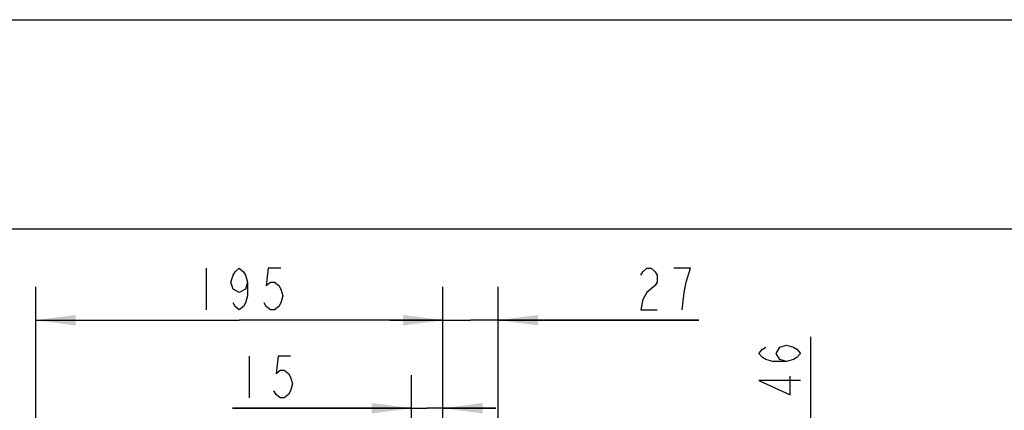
# Model space of a CAD drawing. Header units: inches. Extents: x 0 to 117, y 0 to 83.
# Tile 24 of 75: x 47 to 66, y 75 to 83. Entities that reach past the tile are written whole.
import ezdxf

# ---------------------------------------------------------------- set-up
doc = ezdxf.new("R2010")
doc.units = ezdxf.units.IN
doc.header["$LTSCALE"] = 6.431102
doc.header["$MEASUREMENT"] = 0
doc.layers.get('0').update_dxf_attribs({"linetype": 'CONTINUOUS'})
doc.styles.get("Standard").update_dxf_attribs({"font": 'txt', "width": 0.8})
doc.dimstyles.new('DIMSTYLE_1', dxfattribs={"dimtxt": 0.78125, "dimasz": 0.75, "dimexe": 0.18, "dimexo": 0.0625, "dimgap": 0.09, "dimtad": 1, "dimdec": 0, "dimzin": 4, "dimdsep": 46, "dimtxsty": 'STANDARD', "dimblk": '_FILLED', "dimblk1": '_FILLED', "dimblk2": '_FILLED', "dimcen": 0.09, "dimadec": 0, "dimazin": 0, "dimtfac": 1, "dimtdec": 0, "dimtofl": 0, "dimtmove": 0, "dimatfit": 3, "dimldrblk": '_FILLED', "dimfxl": 1, "dimtolj": 1, "dimtzin": 4, "dimarcsym": 0})

# ---------------------------------------------------------------- blocks, each defined once
blk = doc.blocks.new('_FILLED')
at = {"color": 0, "linetype": 'BYBLOCK'}
blk.add_solid([(0, 0), (-1, 0.133), (-1, -0.133)], dxfattribs=at)
blk = doc.blocks.new('*D3')
at = {"color": 7, "linetype": 'CONTINUOUS'}
for p, q in [((62.177, 73.179), (62.177, 76.715)), ((53.817, 74.082), (62.802, 74.082)), ((62.177, 74.082), (62.177, 73.179)), ((62.177, 72.276), (62.177, 73.179)), ((56.651, 72.276), (62.802, 72.276))]:
    blk.add_line(p, q, dxfattribs=at)
at = {"color": 7, "linetype": 'CONTINUOUS', "xscale": 0.75, "yscale": 0.75, "zscale": 0.75}
for p, rotation in [((62.177, 74.082), 90), ((62.177, 72.276), 270)]:
    blk.add_blockref('_FILLED', p, dxfattribs=dict(at, rotation=rotation))
blk = doc.blocks.new('*D7')
at = {"color": 7, "linetype": 'CONTINUOUS'}
for p, q in [((47.583, 74.291), (47.583, 77.652)), ((55.249, 73.678), (55.249, 77.652)), ((47.583, 77.027), (51.416, 77.027)), ((55.249, 77.027), (51.416, 77.027))]:
    blk.add_line(p, q, dxfattribs=at)
at = {"color": 7, "linetype": 'CONTINUOUS', "xscale": 0.75, "yscale": 0.75, "zscale": 0.75, "rotation": 180}
blk.add_blockref('_FILLED', (47.583, 77.027), dxfattribs=at)
at = {"color": 7, "linetype": 'CONTINUOUS', "xscale": 0.75, "yscale": 0.75, "zscale": 0.75}
blk.add_blockref('_FILLED', (55.249, 77.027), dxfattribs=at)
blk = doc.blocks.new('*D8')
at = {"color": 7, "linetype": 'CONTINUOUS'}
for p, q in [((55.249, 73.678), (55.249, 77.652)), ((56.292, 71.791), (56.292, 77.652)), ((55.249, 77.027), (54.249, 77.027)), ((54.249, 77.027), (55.77, 77.027)), ((60.067, 77.027), (55.77, 77.027)), ((56.292, 77.027), (60.067, 77.027))]:
    blk.add_line(p, q, dxfattribs=at)
at = {"color": 7, "linetype": 'CONTINUOUS', "xscale": 0.75, "yscale": 0.75, "zscale": 0.75}
blk.add_blockref('_FILLED', (55.249, 77.027), dxfattribs=at)
at = {"color": 7, "linetype": 'CONTINUOUS', "xscale": 0.75, "yscale": 0.75, "zscale": 0.75, "rotation": 180}
blk.add_blockref('_FILLED', (56.292, 77.027), dxfattribs=at)
blk = doc.blocks.new('*D9')
at = {"color": 7, "linetype": 'CONTINUOUS'}
for p, q in [((54.658, 71.576), (54.658, 75.996)), ((55.249, 73.678), (55.249, 75.996)), ((54.658, 75.371), (51.288, 75.371)), ((51.288, 75.371), (54.953, 75.371)), ((56.249, 75.371), (54.953, 75.371)), ((55.249, 75.371), (56.249, 75.371))]:
    blk.add_line(p, q, dxfattribs=at)
at = {"color": 7, "linetype": 'CONTINUOUS', "xscale": 0.75, "yscale": 0.75, "zscale": 0.75}
blk.add_blockref('_FILLED', (54.658, 75.371), dxfattribs=at)
at = {"color": 7, "linetype": 'CONTINUOUS', "xscale": 0.75, "yscale": 0.75, "zscale": 0.75, "rotation": 180}
blk.add_blockref('_FILLED', (55.249, 75.371), dxfattribs=at)

msp = doc.modelspace()

# ---------------------------------------------------------------- linework, layer by layer
at = {"color": 7, "linetype": 'CONTINUOUS'}
for p, q in [((0, 82.677), (116.929, 82.677)), ((112.795, 78.74), (4.134, 78.74)), ((50.791, 78.003), (50.791, 77.222)), ((59.911, 78.003), (59.598, 78.003)), ((51.6, 76.348), (51.6, 75.566))]:
    msp.add_line(p, q, dxfattribs=at)
for points in [[(51.572, 77.743), (51.533, 77.613), (51.416, 77.547), (51.299, 77.613), (51.26, 77.743), (51.299, 77.873), (51.338, 77.938), (51.416, 78.003), (51.494, 77.938), (51.533, 77.873), (51.572, 77.743), (51.572, 77.482), (51.533, 77.352), (51.494, 77.287), (51.416, 77.222), (51.338, 77.287), (51.299, 77.352)], [(52.197, 78.003), (51.963, 78.003), (51.924, 77.678), (52.002, 77.743), (52.08, 77.743), (52.158, 77.678), (52.197, 77.613), (52.236, 77.482), (52.197, 77.352), (52.158, 77.287), (52.08, 77.222), (52.002, 77.222), (51.924, 77.287), (51.885, 77.352)], [(58.973, 77.873), (59.012, 77.938), (59.09, 78.003), (59.168, 78.003), (59.246, 77.938), (59.286, 77.873), (59.286, 77.743), (59.246, 77.678)], [(59.754, 77.222), (59.793, 77.547), (59.832, 77.743), (59.911, 78.003)], [(59.246, 77.678), (59.09, 77.547), (59.012, 77.417), (58.973, 77.222), (59.286, 77.222)], [(61.721, 76.247), (61.591, 76.286), (61.526, 76.403), (61.591, 76.52), (61.721, 76.559), (61.851, 76.52), (61.916, 76.481), (61.981, 76.403), (61.916, 76.325), (61.851, 76.286), (61.721, 76.247), (61.46, 76.247), (61.33, 76.286), (61.265, 76.325), (61.2, 76.403), (61.265, 76.481), (61.33, 76.52)], [(52.381, 76.348), (52.147, 76.348), (52.108, 76.022), (52.186, 76.087), (52.264, 76.087), (52.342, 76.022), (52.381, 75.957), (52.42, 75.827), (52.381, 75.697), (52.342, 75.632), (52.264, 75.566), (52.186, 75.566), (52.108, 75.632), (52.069, 75.697)], [(61.981, 75.895), (61.2, 75.895), (61.786, 75.622), (61.786, 75.973)]]:
    msp.add_lwpolyline(points, dxfattribs=at)

# ---------------------------------------------------------------- dimensions: what is measured, and where the dimension line sits
for base, p1, p2, angle, picture, middle in [((47.583, 77.027), (55.249, 73.678), (47.583, 74.291), 180, '*D7', (50.478, 77.222)), ((55.249, 77.027), (56.292, 71.791), (55.249, 73.678), 180, '*D8', (58.817, 77.222)), ((62.177, 74.082), (56.651, 72.276), (53.817, 74.082), 90, '*D3', (61.981, 75.465)), ((54.658, 75.371), (55.249, 73.678), (54.658, 71.576), 180, '*D9', (51.288, 75.566))]:
    dim = msp.add_linear_dim(base=base, p1=p1, p2=p2, angle=angle, dimstyle='DIMSTYLE_1', dxfattribs=at)
    dim.commit()
    dim.dimension.update_dxf_attribs({"geometry": picture, "text_midpoint": middle, "dimtype": 160})

doc.saveas('drawing.dxf')
